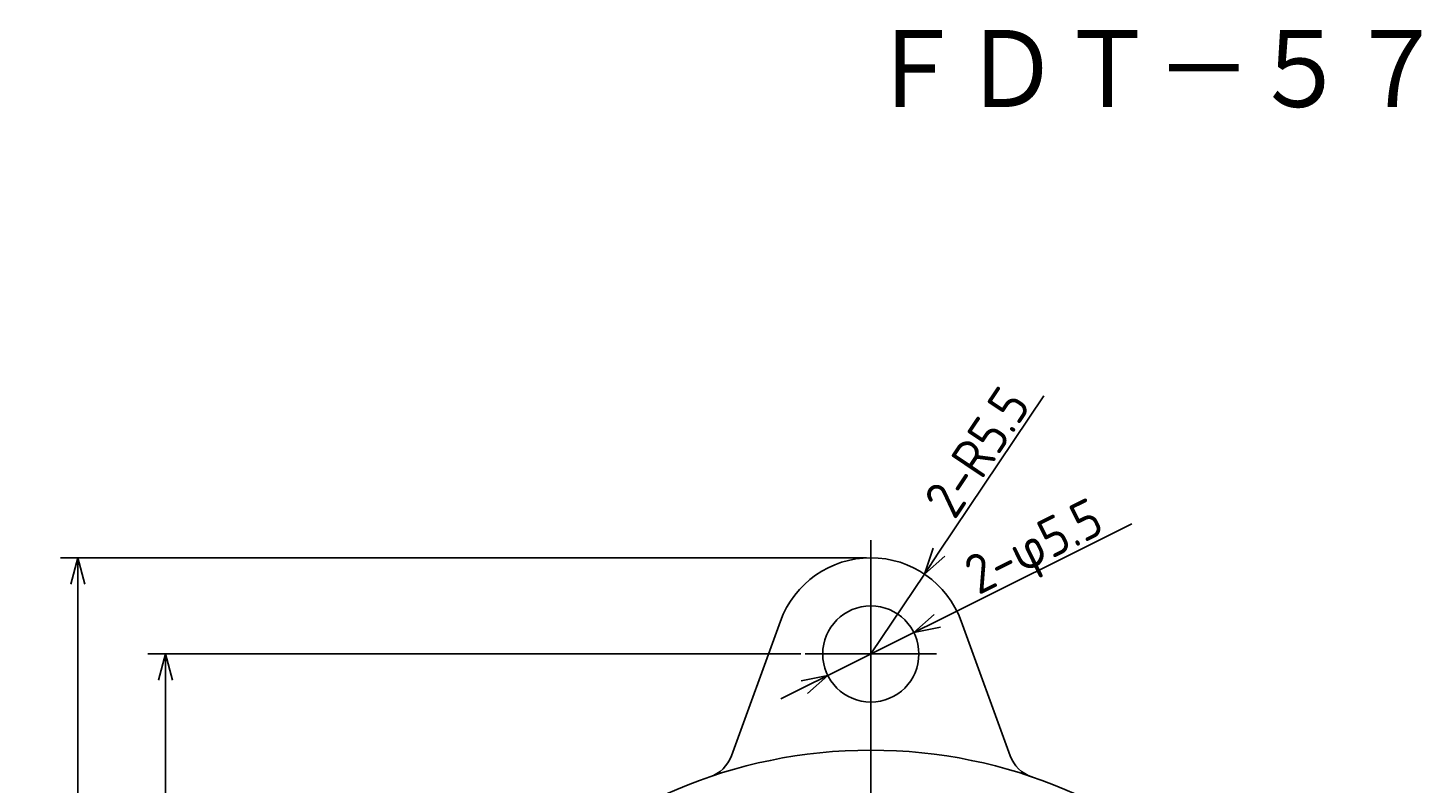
# Model space of a CAD drawing. Extents: x 57 to 183, y -13 to 97.
# Tile 4 of 10: x 57 to 136, y 54 to 97. Entities that reach past the tile are written whole.
import ezdxf

# ---------------------------------------------------------------- set-up
doc = ezdxf.new("R2010")
doc.units = 0
doc.linetypes.add('CENTER', pattern=[50.8, 31.75, -6.35, 6.35, -6.35])
doc.layers.get('0').update_dxf_attribs({"linetype": 'CONTINUOUS'})
doc.layers.get('DEFPOINTS').update_dxf_attribs({"linetype": 'CONTINUOUS'})
for name, color, linetype in [('18-0-CON', 3, 'CONTINUOUS'), ('18-2-SEN', 1, 'CENTER'), ('35-0-CON', 7, 'CONTINUOUS')]:
    doc.layers.add(name, color=color, linetype=linetype)
doc.styles.add('DIMENSION', font='isocp.shx', dxfattribs={"bigfont": 'bigfont.shx'})
doc.styles.get("Standard").update_dxf_attribs({"font": 'isocp.shx', "bigfont": 'bigfont.shx'})
doc.dimstyles.get("Standard").update_dxf_attribs({"dimtxt": 0.18, "dimasz": 0.18, "dimexe": 0.18, "dimexo": 0.0625, "dimgap": 0.09, "dimtad": 0, "dimtih": 1, "dimtoh": 1, "dimzin": 0, "dimcen": 0.09, "dimazin": 3, "dimtfac": 1, "dimtofl": 0, "dimtmove": 0, "dimatfit": 3})

# ---------------------------------------------------------------- blocks, each defined once
blk = doc.blocks.new('_OPEN30')
at = {"color": 0, "linetype": 'BYBLOCK'}
for p, q in [((-1, 0.268), (0, 0)), ((0, 0), (-1, -0.268)), ((0, 0), (-1, 0))]:
    blk.add_line(p, q, dxfattribs=at)
blk = doc.blocks.new('*D167')
at = {"layer": '18-0-CON', "color": 161}
for p, q in [((101.336, 61.537), (64, 61.537)), ((65, 60.037), (65, -4.963)), ((101.336, -6.463), (64, -6.463))]:
    blk.add_line(p, q, dxfattribs=at)
at = {"layer": 'DEFPOINTS', "color": 0}
for p in [(101.586, 61.537), (65, -6.463), (101.586, -6.463)]:
    blk.add_point(p, dxfattribs=at)
at = {"layer": '18-0-CON', "color": 161, "xscale": 1.500000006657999, "yscale": 1.500000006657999, "zscale": 1.500000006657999}
for p, rotation in [((65, 61.537), 90), ((65, -6.463), 270)]:
    blk.add_blockref('_OPEN30', p, dxfattribs=dict(at, rotation=rotation))
at = {"layer": '35-0-CON', "color": 161, "style": 'DIMENSION'}
blk.add_text('68', height=2.25, rotation=90, dxfattribs=at).set_placement((64.75, 26.029))
blk = doc.blocks.new('*D168')
at = {"layer": '18-0-CON', "color": 161}
for p, q in [((105.086, 67.037), (59, 67.037)), ((60, -10.463), (60, 65.537)), ((105.086, -11.963), (59, -11.963))]:
    blk.add_line(p, q, dxfattribs=at)
at = {"layer": 'DEFPOINTS', "color": 0}
for p in [(60, 67.037), (105.336, 67.037), (105.336, -11.963)]:
    blk.add_point(p, dxfattribs=at)
at = {"layer": '18-0-CON', "color": 161, "xscale": 1.500000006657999, "yscale": 1.500000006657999, "zscale": 1.500000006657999}
for p, rotation in [((60, 67.037), 90), ((60, -11.963), 270)]:
    blk.add_blockref('_OPEN30', p, dxfattribs=dict(at, rotation=rotation))
at = {"layer": '35-0-CON', "color": 161, "style": 'DIMENSION'}
blk.add_text('(79)', height=2.25, rotation=90, dxfattribs=at).set_placement((59.637, 25.058))
blk = doc.blocks.new('*D185')
at = {"layer": '18-0-CON', "color": 161}
for p, q in [((115.224, 76.298), (109.232, 67.352)), ((105.336, 61.537), (108.397, 66.106))]:
    blk.add_line(p, q, dxfattribs=at)
at = {"layer": 'DEFPOINTS', "color": 0}
for p in [(108.397, 66.106), (105.336, 61.537)]:
    blk.add_point(p, dxfattribs=at)
at = {"layer": '18-0-CON', "color": 161, "xscale": 1.500000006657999, "yscale": 1.500000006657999, "zscale": 1.500000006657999, "rotation": 236.1834664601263}
blk.add_blockref('_OPEN30', (108.397, 66.106), dxfattribs=at)
at = {"layer": '35-0-CON', "color": 161, "style": 'DIMENSION'}
blk.add_text('2-R5.5', height=2.25, rotation=56.18347, dxfattribs=at).set_placement((110.13, 69.141))
blk = doc.blocks.new('*D186')
at = {"layer": '18-0-CON', "color": 161}
for p, q in [((120.257, 68.968), (109.141, 63.431)), ((102.875, 60.311), (107.798, 62.763)), ((101.532, 59.642), (100.189, 58.973))]:
    blk.add_line(p, q, dxfattribs=at)
at = {"layer": 'DEFPOINTS', "color": 0}
for p in [(107.798, 62.763), (102.875, 60.311)]:
    blk.add_point(p, dxfattribs=at)
at = {"layer": '18-0-CON', "color": 161, "xscale": 1.500000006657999, "yscale": 1.500000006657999, "zscale": 1.500000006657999}
for p, rotation in [((107.798, 62.763), 206.4765061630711), ((102.875, 60.311), 26.47650616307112)]:
    blk.add_blockref('_OPEN30', p, dxfattribs=dict(at, rotation=rotation))
at = {"layer": '35-0-CON', "color": 161, "style": 'DIMENSION'}
blk.add_text('2-φ5.5', height=2.25, rotation=26.47651, dxfattribs=at).set_placement((111.48, 64.876))

msp = doc.modelspace()

# ---------------------------------------------------------------- linework, layer by layer
at = {"layer": '18-2-SEN'}
for p, q in [((105.336, 68.037), (105.336, -12.963)), ((109.086, 61.537), (101.586, 61.537))]:
    msp.add_line(p, q, dxfattribs=at)
at = {"layer": '35-0-CON'}
for p, q in [((100.168, 63.418), (97.366, 55.718)), ((110.505, 63.418), (113.307, 55.718))]:
    msp.add_line(p, q, dxfattribs=at)
for centre, radius in [((105.336, 61.537), 2.75), ((105.336, 27.537), 28.5)]:
    msp.add_circle(centre, radius, dxfattribs=at)
for centre, radius, start, end in [((105.336, 61.537), 5.5, 20, 160), ((95.486, 56.402), 2, 288.84164, 340), ((115.186, 56.402), 2, 200, 251.15836)]:
    msp.add_arc(centre, radius, start, end, dxfattribs=at)

# ---------------------------------------------------------------- texts
msp.add_text('ＦＤＴ－５７Ａ', height=5).set_placement((105.126, 92.32))

# ---------------------------------------------------------------- dimensions: what is measured, and where the dimension line sits
at = {"layer": '18-0-CON'}
dim = msp.add_radius_dim(center=(105.336, 61.537), mpoint=(108.397, 66.106), dimstyle='Standard', override={"dimscale": 0.5, "dimpost": '2-R<>', "dimtol": 0, "dimtp": 0.1, "dimtm": 0}, dxfattribs=at)
dim.commit()
dim.dimension.update_dxf_attribs({"geometry": '*D185', "text_midpoint": (112.789, 72.663), "dimtype": 132})
dim = msp.add_diameter_dim_2p(p1=(102.875, 60.311), p2=(107.798, 62.763), dimstyle='Standard', override={"dimscale": 0.5, "dimpost": '2-φ<>', "dimtol": 0, "dimtp": 0.1, "dimtm": 0}, dxfattribs=at)
dim.commit()
dim.dimension.update_dxf_attribs({"geometry": '*D186', "text_midpoint": (115.938, 66.817), "dimtype": 131})
for base, p1, p2, override, picture, middle in [((60, 67.037), (105.336, -11.963), (105.336, 67.037), {"dimscale": 0.5, "dimpost": '(<>)', "dimtol": 0, "dimtp": 0.1, "dimtm": 0}, '*D168', (58.512, 27.537)), ((65, -6.463), (101.586, 61.537), (101.586, -6.463), {"dimscale": 0.5, "dimtol": 0, "dimtp": 0.1, "dimtm": 0}, '*D167', (63.625, 27.537))]:
    dim = msp.add_linear_dim(base=base, p1=p1, p2=p2, angle=90, dimstyle='Standard', override=override, dxfattribs=at)
    dim.commit()
    dim.dimension.update_dxf_attribs({"geometry": picture, "text_midpoint": middle})

doc.saveas('drawing.dxf')
